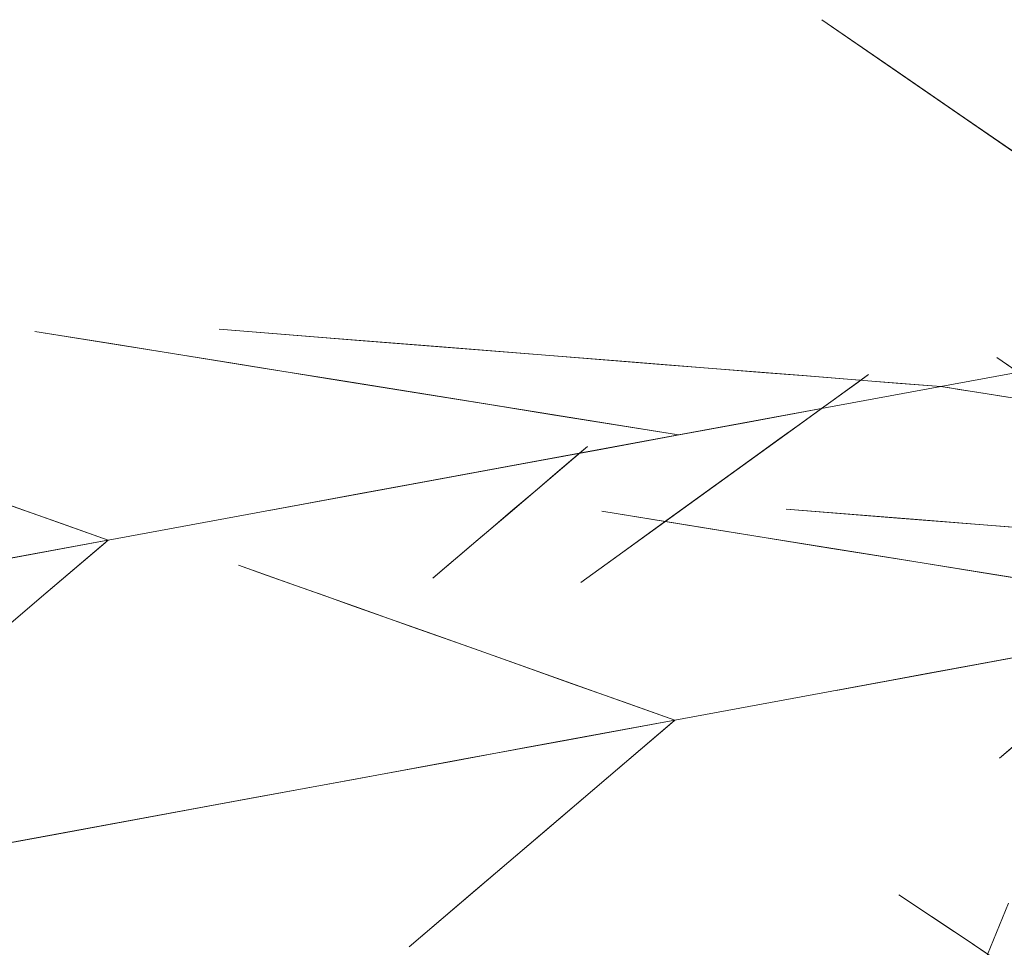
# Model space of a CAD drawing. Header units: centimetres. Extents: x 511 to 2122, y 723 to 1373.
# Tile 40 of 89: x 1352 to 1365, y 1008 to 1021. Entities that reach past the tile are written whole.
import ezdxf

# ---------------------------------------------------------------- set-up
doc = ezdxf.new("R2010")
doc.units = ezdxf.units.CM
doc.layers.add('A-DETL-GENF', color=92, linetype='Continuous', lineweight=18)
doc.layers.add('G-IMPT', color=8, linetype='Continuous', lineweight=18)

# ---------------------------------------------------------------- blocks, each defined once
blk = doc.blocks.new('Vegetação 69 - Tree_Bamboo26_DWG-477148-PROJETO_TÉRREO')
at = {"layer": 'G-IMPT'}
blk.add_line((70.116, -28.343), (77.016, -33.356), dxfattribs=at)
at = {"layer": 'G-IMPT', "flags": 128}
for points in [[(83.847, -6.296), (83.644, -9.86), (83.441, -13.424), (83.238, -16.988), (83.035, -20.552)], [(83.195, -17.75), (83.358, -14.886), (83.521, -12.023), (83.684, -9.16), (83.847, -6.296)], [(89.446, -16.038), (89.58, -13.678), (89.714, -11.318), (89.849, -8.958), (89.983, -6.597)], [(85.995, -9.193), (86.848, -10.885), (87.7, -12.577), (88.553, -14.269), (89.405, -15.961)], [(89.446, -16.041), (88.583, -14.329), (87.72, -12.617), (86.858, -10.905), (85.995, -9.193)], [(89.824, -9.4), (89.729, -11.06), (89.635, -12.719), (89.54, -14.379), (89.446, -16.038)], [(93.564, -9.761), (92.535, -11.331), (91.505, -12.901), (90.475, -14.471), (89.446, -16.041)], [(89.446, -16.041), (90.101, -15.042), (90.756, -14.043), (91.412, -13.044), (92.067, -12.044)], [(90.897, -23.594), (91.743, -21.587), (92.589, -19.581), (93.435, -17.574), (94.281, -15.568)], [(94.281, -15.568), (93.625, -17.124), (92.969, -18.68), (92.312, -20.237), (91.656, -21.793)], [(89.405, -15.961), (89.416, -15.981), (89.426, -16.001), (89.436, -16.021), (89.446, -16.041)], [(88.194, -38.036), (88.389, -34.601), (88.722, -28.754), (89.446, -16.041)], [(82.657, -27.191), (82.792, -24.831), (82.926, -22.47), (83.06, -20.11), (83.195, -17.75)], [(85.279, -23.197), (86.017, -22.071), (86.756, -20.945), (87.494, -19.819), (88.232, -18.693)], [(88.232, -18.693), (87.868, -19.249), (87.504, -19.804), (87.14, -20.359), (86.776, -20.914)], [(88.788, -27.589), (88.902, -25.6), (89.015, -23.611), (89.128, -21.622), (89.241, -19.633)], [(89.241, -19.633), (89.159, -21.083), (89.076, -22.534), (88.994, -23.985), (88.911, -25.435)], [(93.367, -19.511), (92.431, -22.348), (91.496, -25.185), (90.56, -28.022), (89.624, -30.859)], [(90.291, -28.837), (91.06, -26.505), (91.829, -24.174), (92.598, -21.843), (93.367, -19.511)], [(79.207, -20.346), (80.059, -22.038), (80.912, -23.73), (81.765, -25.422), (82.617, -27.114)], [(82.658, -27.194), (81.795, -25.482), (80.932, -23.77), (80.07, -22.058), (79.207, -20.346)], [(83.035, -20.552), (82.941, -22.212), (82.846, -23.872), (82.752, -25.531), (82.657, -27.191)], [(86.776, -20.914), (85.746, -22.484), (84.717, -24.054), (83.687, -25.624), (82.658, -27.194)], [(91.656, -21.793), (90.923, -23.534), (90.189, -25.274), (89.456, -27.014), (88.722, -28.754)], [(87.696, -24.26), (87.508, -23.888), (87.32, -23.515), (87.133, -23.142), (86.945, -22.769)], [(86.945, -22.769), (87.446, -23.765), (87.948, -24.76), (88.45, -25.756), (88.951, -26.751)], [(82.658, -27.194), (83.313, -26.195), (83.968, -25.195), (84.624, -24.196), (85.279, -23.197)], [(88.722, -28.754), (89.266, -27.464), (89.81, -26.174), (90.353, -24.884), (90.897, -23.594)], [(88.848, -26.546), (88.56, -25.975), (88.272, -25.403), (87.984, -24.832), (87.696, -24.26)], [(88.911, -25.435), (88.818, -27.061), (88.726, -28.687), (88.633, -30.313), (88.541, -31.939)], [(89.024, -33.125), (88.289, -31.32), (87.555, -29.515), (86.82, -27.71), (86.086, -25.905)], [(86.086, -25.905), (86.476, -26.864), (86.866, -27.823), (87.256, -28.781), (87.646, -29.74)], [(88.951, -26.751), (88.925, -26.7), (88.9, -26.649), (88.874, -26.597), (88.848, -26.546)], [(84.109, -34.747), (84.955, -32.74), (85.801, -30.733), (86.647, -28.727), (87.493, -26.72)], [(87.493, -26.72), (86.836, -28.277), (86.18, -29.833), (85.524, -31.389), (84.868, -32.946)], [(81.406, -49.188), (81.601, -45.753), (81.934, -39.906), (82.658, -27.194)], [(82.617, -27.114), (82.627, -27.134), (82.637, -27.154), (82.647, -27.174), (82.658, -27.194)], [(88.541, -31.939), (88.603, -30.851), (88.665, -29.764), (88.727, -28.676), (88.788, -27.589)], [(88.389, -34.601), (88.865, -33.16), (89.34, -31.719), (89.815, -30.278), (90.291, -28.837)], [(87.646, -29.74), (87.87, -30.29), (88.093, -30.84), (88.317, -31.389), (88.541, -31.939)], [(86.579, -30.664), (85.643, -33.501), (84.707, -36.338), (83.771, -39.175), (82.835, -42.012)], [(83.503, -39.989), (84.272, -37.658), (85.041, -35.326), (85.81, -32.995), (86.579, -30.664)], [(82, -38.741), (82.113, -36.752), (82.227, -34.763), (82.34, -32.774), (82.453, -30.785)], [(82.453, -30.785), (82.371, -32.236), (82.288, -33.686), (82.205, -35.137), (82.123, -36.588)], [(89.624, -30.859), (89.315, -31.795), (89.006, -32.73), (88.698, -33.665), (88.389, -34.601)], [(75.232, -33.391), (75.866, -32.808), (76.5, -32.225), (77.134, -31.642), (77.768, -31.058)], [(77.768, -31.058), (77.456, -31.346), (77.143, -31.633), (76.83, -31.921), (76.518, -32.208)], [(88.541, -31.939), (88.662, -32.236), (88.782, -32.532), (88.903, -32.829), (89.024, -33.125)], [(76.518, -32.208), (75.633, -33.022), (74.749, -33.835), (73.865, -34.648), (72.98, -35.461)], [(84.868, -32.946), (84.135, -34.686), (83.401, -36.426), (82.667, -38.166), (81.934, -39.906)], [(80.908, -35.413), (80.72, -35.04), (80.532, -34.667), (80.344, -34.294), (80.156, -33.922)], [(80.156, -33.922), (80.658, -34.917), (81.16, -35.913), (81.661, -36.908), (82.163, -37.904)], [(96.835, -33.973), (95.131, -35.493), (93.426, -37.014), (91.722, -38.535), (90.017, -40.056)], [(91.358, -38.86), (92.727, -37.638), (94.096, -36.416), (95.466, -35.194), (96.835, -33.973)], [(81.934, -39.906), (82.478, -38.616), (83.021, -37.327), (83.565, -36.037), (84.109, -34.747)], [(86.81, -38.402), (87.205, -37.452), (87.6, -36.502), (87.995, -35.551), (88.389, -34.601)], [(88.389, -34.601), (88.313, -34.786), (88.236, -34.97), (88.159, -35.155), (88.082, -35.34)], [(88.082, -35.34), (87.819, -35.974), (87.555, -36.609), (87.292, -37.243), (87.028, -37.877)], [(88.717, -35.947), (87.013, -37.468), (85.308, -38.989), (83.604, -40.51), (81.899, -42.031)], [(83.24, -40.835), (84.609, -39.613), (85.978, -38.391), (87.348, -37.169), (88.717, -35.947)]]:
    blk.add_lwpolyline(points, dxfattribs=at)
blk = doc.blocks.new('Vegetação 69 - Vegetação 69-476257-PROJETO_TÉRREO')
at = {"xscale": 0.6422813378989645, "yscale": 0.6422813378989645, "zscale": 0.6422813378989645}
blk.add_blockref('Vegetação 69 - Tree_Bamboo26_DWG-477148-PROJETO_TÉRREO', (-33.484, 17.562), dxfattribs=at)

msp = doc.modelspace()

# ---------------------------------------------------------------- block references
at = {"layer": 'A-DETL-GENF', "rotation": 103.707726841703}
msp.add_blockref('Vegetação 69 - Vegetação 69-476257-PROJETO_TÉRREO', (1365.59, 991.882), dxfattribs=at)

doc.saveas('drawing.dxf')
